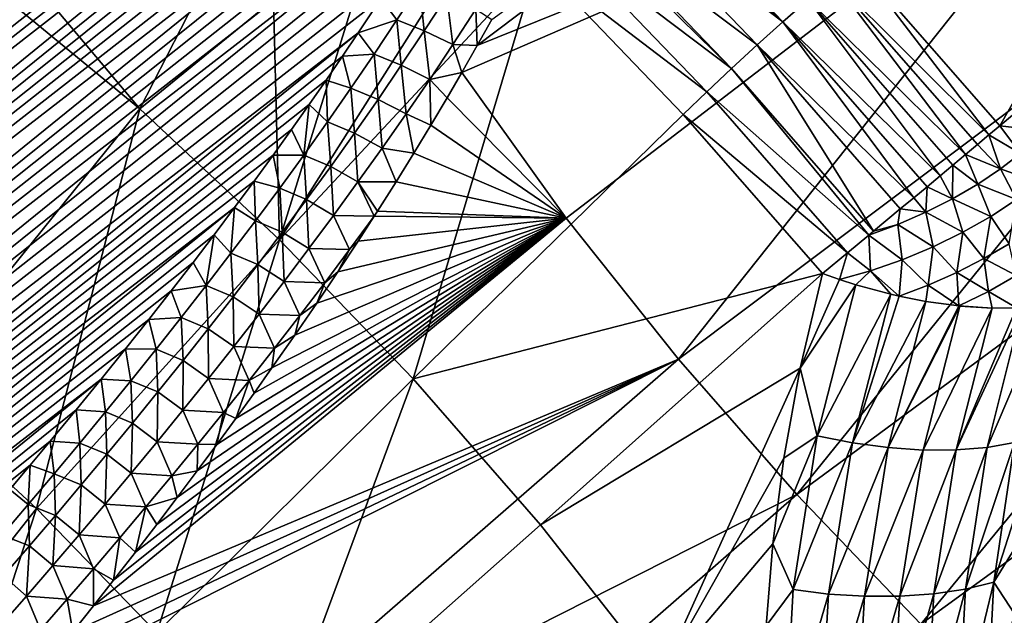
# Model space of a CAD drawing. Header units: metres. Extents: x -82 to 82, y -313 to 40.
# Tile 116 of 256: x -60 to -51, y -35 to -30. Entities that reach past the tile are written whole.
import ezdxf

# ---------------------------------------------------------------- set-up
doc = ezdxf.new("R2010")
doc.units = ezdxf.units.M
doc.layers.add('solid_505278_SW0001_CCC', color=7, linetype='CONTINUOUS')

msp = doc.modelspace()

# ---------------------------------------------------------------- linework, layer by layer
at = {"layer": 'solid_505278_SW0001_CCC'}
for points in [[(-78.537338, -37.232456, 53.306942), (-58.163631, -21.327238, 36.281803), (-57.934586, -21.31423, 36.121578)], [(-78.26162, -37.890648, 53.249489), (-78.537338, -37.232456, 53.306942), (-57.934586, -21.31423, 36.121578)], [(-78.537338, -37.232456, 53.306942), (-58.402969, -21.346291, 36.44894), (-58.163631, -21.327238, 36.281803)], [(-78.537338, -37.232456, 53.306942), (-58.652287, -21.371088, 36.622669), (-58.402969, -21.346291, 36.44894)], [(-78.26162, -37.890648, 53.249489), (-57.50518, -21.304289, 35.820156), (-57.304512, -21.30707, 35.67878)], [(-78.26162, -37.890648, 53.249489), (-57.715305, -21.306772, 35.967857), (-57.50518, -21.304289, 35.820156)], [(-78.26162, -37.890648, 53.249489), (-57.934586, -21.31423, 36.121578), (-57.715305, -21.306772, 35.967857)], [(-78.26162, -37.890648, 53.249489), (-57.304512, -21.30707, 35.67878), (-57.112698, -21.314558, 35.543262)], [(-78.26162, -37.890648, 53.249489), (-57.112698, -21.314558, 35.543262), (-56.929337, -21.326387, 35.413303)], [(-78.26162, -37.890648, 53.249489), (-56.929337, -21.326387, 35.413303), (-56.754646, -21.342773, 35.289135)], [(-77.986542, -38.536606, 53.156643), (-78.26162, -37.890648, 53.249489), (-56.754646, -21.342773, 35.289135)], [(-77.986542, -38.536606, 53.156643), (-56.754646, -21.342773, 35.289135), (-56.587982, -21.363077, 35.17025)], [(-78.81337, -36.562183, 53.32827), (-59.465912, -21.485395, 37.188026), (-59.183678, -21.440569, 36.992188)], [(-78.537338, -37.232456, 53.306942), (-78.81337, -36.562183, 53.32827), (-59.183678, -21.440569, 36.992188)], [(-78.537338, -37.232456, 53.306942), (-58.912399, -21.402401, 36.803661), (-58.652287, -21.371088, 36.622669)], [(-78.537338, -37.232456, 53.306942), (-59.183678, -21.440569, 36.992188), (-58.912399, -21.402401, 36.803661)], [(-77.986542, -38.536606, 53.156643), (-56.587982, -21.363077, 35.17025), (-56.429123, -21.387104, 35.056507)], [(-77.986542, -38.536606, 53.156643), (-56.429123, -21.387104, 35.056507), (-56.278164, -21.414944, 34.948032)], [(-77.986542, -38.536606, 53.156643), (-56.278164, -21.414944, 34.948032), (-55.998241, -21.48019, 34.74559)], [(-78.81337, -36.562183, 53.32827), (-59.760113, -21.537838, 37.392014), (-59.465912, -21.485395, 37.188026)], [(-77.71241, -39.170246, 53.029034), (-77.986542, -38.536606, 53.156643), (-55.998241, -21.48019, 34.74559)], [(-77.71241, -39.170246, 53.029034), (-55.998241, -21.48019, 34.74559), (-55.746758, -21.557262, 34.562061)], [(-77.71241, -39.170246, 53.029034), (-55.746758, -21.557262, 34.562061), (-55.522072, -21.644327, 34.396408)], [(-77.71241, -39.170246, 53.029034), (-55.522072, -21.644327, 34.396408), (-55.322144, -21.739372, 34.247303)], [(-77.439445, -39.791389, 52.867157), (-77.71241, -39.170246, 53.029034), (-55.322144, -21.739372, 34.247303)], [(-77.439445, -39.791389, 52.867157), (-55.322144, -21.739372, 34.247303), (-55.145153, -21.841051, 34.113625)], [(-77.439445, -39.791389, 52.867157), (-55.145153, -21.841051, 34.113625), (-54.989216, -21.94808, 33.99419)], [(-77.439445, -39.791389, 52.867157), (-54.989216, -21.94808, 33.99419), (-54.851585, -22.059443, 33.8871)], [(-77.439445, -39.791389, 52.867157), (-54.851585, -22.059443, 33.8871), (-54.729977, -22.175043, 33.790794)], [(-77.167847, -40.399803, 52.671398), (-77.439445, -39.791389, 52.867157), (-54.729977, -22.175043, 33.790794)], [(-77.167847, -40.399803, 52.671398), (-54.729977, -22.175043, 33.790794), (-54.622643, -22.294788, 33.704067)], [(-77.167847, -40.399803, 52.671398), (-54.622643, -22.294788, 33.704067), (-54.527855, -22.41856, 33.625679)], [(-77.167847, -40.399803, 52.671398), (-54.527855, -22.41856, 33.625679), (-54.444168, -22.547178, 33.554565)], [(-77.167847, -40.399803, 52.671398), (-54.444168, -22.547178, 33.554565), (-54.370712, -22.681232, 33.490067)], [(-76.897804, -40.995247, 52.442055), (-77.167847, -40.399803, 52.671398), (-54.370712, -22.681232, 33.490067)], [(-76.897804, -40.995247, 52.442055), (-54.370712, -22.681232, 33.490067), (-54.306667, -22.821367, 33.431522)], [(-76.897804, -40.995247, 52.442055), (-54.306667, -22.821367, 33.431522), (-54.251568, -22.968605, 33.378506)], [(-76.897804, -40.995247, 52.442055), (-54.251568, -22.968605, 33.378506), (-54.205372, -23.124193, 33.330891)], [(-76.897804, -40.995247, 52.442055), (-54.205372, -23.124193, 33.330891), (-54.168118, -23.289362, 33.288574)], [(-76.629456, -41.577518, 52.179295), (-76.897804, -40.995247, 52.442055), (-54.168118, -23.289362, 33.288574)], [(-76.629456, -41.577518, 52.179295), (-54.168118, -23.289362, 33.288574), (-54.139977, -23.466059, 33.251457)], [(-76.629456, -41.577518, 52.179295), (-54.139977, -23.466059, 33.251457), (-54.121895, -23.65613, 33.22007)], [(-76.629456, -41.577518, 52.179295), (-54.121895, -23.65613, 33.22007), (-54.114826, -23.86142, 33.194885)], [(-76.629456, -41.577518, 52.179295), (-54.114826, -23.86142, 33.194885), (-54.119987, -24.084341, 33.176491)], [(-76.362885, -42.146324, 51.883156), (-76.629456, -41.577518, 52.179295), (-54.119987, -24.084341, 33.176491)], [(-76.362885, -42.146324, 51.883156), (-54.119987, -24.084341, 33.176491), (-54.13945, -24.327379, 33.166164)], [(-76.362885, -42.146324, 51.883156), (-54.13945, -24.327379, 33.166164), (-54.175045, -24.591925, 33.165051)], [(-76.362885, -42.146324, 51.883156), (-54.175045, -24.591925, 33.165051), (-54.228626, -24.879269, 33.17429)], [(-76.098213, -42.701244, 51.553612), (-76.362885, -42.146324, 51.883156), (-54.228626, -24.879269, 33.17429)], [(-76.098213, -42.701244, 51.553612), (-54.228626, -24.879269, 33.17429), (-54.30257, -25.190666, 33.19553)], [(-76.098213, -42.701244, 51.553612), (-54.30257, -25.190666, 33.19553), (-54.39896, -25.527014, 33.230198)], [(-76.098213, -42.701244, 51.553612), (-54.39896, -25.527014, 33.230198), (-54.45599, -25.704704, 33.252811)], [(-76.098213, -42.701244, 51.553612), (-54.45599, -25.704704, 33.252811), (-54.519596, -25.889095, 33.279484)], [(-52.095108, -29.196592, 86.45507), (-50.765419, -30.719019, 86.512199), (-47.955238, -25.773222, 82.066887)], [(-50.765419, -30.719019, 86.512199), (-50.549244, -30.535425, 86.292625), (-47.955238, -25.773222, 82.066887)], [(-75.835564, -43.241802, 51.190575), (-76.098213, -42.701244, 51.553612), (-54.519596, -25.889095, 33.279484)], [(-75.835564, -43.241802, 51.190575), (-54.519596, -25.889095, 33.279484), (-54.589687, -26.08009, 33.310093)], [(-75.835564, -43.241802, 51.190575), (-54.589687, -26.08009, 33.310093), (-54.666512, -26.277834, 33.344799)], [(-55.547276, -29.983919, 33.627468), (-50.472244, -26.150358, 31.548208), (-49.474346, -27.530312, 31.37314)], [(-55.547276, -29.983919, 33.627468), (-55.41404, -29.744003, 33.555996), (-50.472244, -26.150358, 31.548208)], [(-75.835564, -43.241802, 51.190575), (-54.666512, -26.277834, 33.344799), (-54.750797, -26.482777, 33.384193)], [(-75.835564, -43.241802, 51.190575), (-54.750797, -26.482777, 33.384193), (-54.842316, -26.694723, 33.428032)], [(-75.835564, -43.241802, 51.190575), (-54.842316, -26.694723, 33.428032), (-54.941505, -26.913961, 33.476646)], [(-75.835564, -43.241802, 51.190575), (-54.941505, -26.913961, 33.476646), (-55.04903, -27.140926, 33.530563)], [(-75.575035, -43.767467, 50.79385), (-75.835564, -43.241802, 51.190575), (-55.04903, -27.140926, 33.530563)], [(-75.575035, -43.767467, 50.79385), (-55.04903, -27.140926, 33.530563), (-55.164566, -27.375359, 33.589451)], [(-75.575035, -43.767467, 50.79385), (-55.164566, -27.375359, 33.589451), (-55.288788, -27.617701, 33.653858)], [(-55.687527, -30.229822, 33.703384), (-55.547276, -29.983919, 33.627468), (-49.474346, -27.530312, 31.37314)], [(-54.733463, -31.563961, 33.537594), (-55.687527, -30.229822, 33.703384), (-49.474346, -27.530312, 31.37314)], [(-53.707424, -32.85323, 33.476563), (-54.733463, -31.563961, 33.537594), (-49.474346, -27.530312, 31.37314)], [(-53.707424, -32.85323, 33.476563), (-49.474346, -27.530312, 31.37314), (-48.399174, -28.861702, 31.3272)], [(-75.575035, -43.767467, 50.79385), (-55.288788, -27.617701, 33.653858), (-55.422279, -27.868322, 33.724243)], [(-75.575035, -43.767467, 50.79385), (-55.422279, -27.868322, 33.724243), (-55.564709, -28.126961, 33.80027)], [(-75.575035, -43.767467, 50.79385), (-55.564709, -28.126961, 33.80027), (-55.716972, -28.39422, 33.882679)], [(-54.13364, -28.323488, 86.651276), (-54.24725, -28.433588, 86.673988), (-52.751152, -29.764925, 86.840767)], [(-54.13364, -28.323488, 86.651276), (-52.751152, -29.764925, 86.840767), (-52.520081, -29.56023, 86.759094)], [(-75.316635, -44.27763, 50.363094), (-75.575035, -43.767467, 50.79385), (-55.716972, -28.39422, 33.882679)], [(-75.316635, -44.27763, 50.363094), (-55.716972, -28.39422, 33.882679), (-55.879475, -28.670351, 33.971779)], [(-54.24725, -28.433588, 86.673988), (-54.360638, -28.545757, 86.684105), (-52.751152, -29.764925, 86.840767)], [(-54.360638, -28.545757, 86.684105), (-54.583858, -28.77343, 86.666367), (-52.986847, -29.978029, 86.872375)], [(-54.360638, -28.545757, 86.684105), (-52.986847, -29.978029, 86.872375), (-52.751152, -29.764925, 86.840767)], [(-75.316635, -44.27763, 50.363094), (-55.879475, -28.670351, 33.971779), (-56.05201, -28.95517, 34.067341)], [(-54.623993, -28.815374, 86.657631), (-54.797676, -29.000772, 86.598511), (-53.221157, -30.194111, 86.853104)], [(-54.583858, -28.77343, 86.666367), (-54.623993, -28.815374, 86.657631), (-53.221157, -30.194111, 86.853104)], [(-54.583858, -28.77343, 86.666367), (-53.221157, -30.194111, 86.853104), (-52.986847, -29.978029, 86.872375)], [(-52.622898, -34.094303, 33.523766), (-53.707424, -32.85323, 33.476563), (-48.399174, -28.861702, 31.3272)], [(-52.622898, -34.094303, 33.523766), (-48.399174, -28.861702, 31.3272), (-47.25589, -30.133171, 31.410774)], [(-75.316635, -44.27763, 50.363094), (-56.05201, -28.95517, 34.067341), (-56.235676, -29.249428, 34.170288)], [(-54.797676, -29.000772, 86.598511), (-54.996571, -29.22191, 86.482292), (-53.448116, -30.407663, 86.783455)], [(-54.797676, -29.000772, 86.598511), (-53.448116, -30.407663, 86.783455), (-53.221157, -30.194111, 86.853104)], [(-75.316635, -44.27763, 50.363094), (-56.235676, -29.249428, 34.170288), (-56.430595, -29.553185, 34.280689)], [(-54.996571, -29.22191, 86.482292), (-57.358974, -31.760275, 84.610481), (-56.133774, -33.033016, 84.782509)], [(-54.996571, -29.22191, 86.482292), (-55.852863, -29.387255, 86.052467), (-57.358974, -31.760275, 84.610481)], [(-53.66193, -30.613239, 86.665184), (-54.996571, -29.22191, 86.482292), (-56.133774, -33.033016, 84.782509)], [(-53.448116, -30.407663, 86.783455), (-54.996571, -29.22191, 86.482292), (-53.66193, -30.613239, 86.665184)], [(-52.299522, -29.369164, 86.629425), (-50.865906, -30.801834, 86.604675), (-52.095108, -29.196592, 86.45507)], [(-50.865906, -30.801834, 86.604675), (-50.765419, -30.719019, 86.512199), (-52.095108, -29.196592, 86.45507)], [(-52.520081, -29.56023, 86.759094), (-51.080849, -30.981905, 86.757011), (-52.299522, -29.369164, 86.629425)], [(-52.299522, -29.369164, 86.629425), (-51.080849, -30.981905, 86.757011), (-50.971001, -30.889927, 86.686432)], [(-52.299522, -29.369164, 86.629425), (-50.971001, -30.889927, 86.686432), (-50.865906, -30.801834, 86.604675)], [(-55.852863, -29.387255, 86.052467), (-56.65506, -29.497555, 85.642281), (-57.358974, -31.760275, 84.610481)], [(-56.282787, -29.74885, 34.077824), (-56.430595, -29.553185, 34.280689), (-56.077255, -29.431862, 33.964115)], [(-56.282787, -29.74885, 34.077824), (-56.077255, -29.431862, 33.964115), (-56.033539, -29.84934, 33.874798)], [(-56.077255, -29.431862, 33.964115), (-55.827053, -29.530975, 33.763683), (-56.033539, -29.84934, 33.874798)], [(-75.316635, -44.27763, 50.363094), (-56.430595, -29.553185, 34.280689), (-56.636837, -29.866442, 34.398556)], [(-58.635174, -30.562916, 84.313454), (-59.952858, -29.475222, 83.886497), (-60.729389, -33.158684, 82.190788)], [(-59.504078, -29.52536, 84.13166), (-59.952858, -29.475222, 83.886497), (-58.635174, -30.562916, 84.313454)], [(-58.136353, -29.584734, 84.866943), (-59.504078, -29.52536, 84.13166), (-58.635174, -30.562916, 84.313454)], [(-56.65506, -29.497555, 85.642281), (-57.4133, -29.561356, 85.248222), (-57.358974, -31.760275, 84.610481)], [(-56.282787, -29.74885, 34.077824), (-56.636837, -29.866442, 34.398556), (-56.430595, -29.553185, 34.280689)], [(-56.033539, -29.84934, 33.874798), (-55.827053, -29.530975, 33.763683), (-55.769741, -29.973127, 33.722561)], [(-55.827053, -29.530975, 33.763683), (-55.559639, -29.649122, 33.612564), (-55.769741, -29.973127, 33.722561)], [(-57.4133, -29.561356, 85.248222), (-58.635174, -30.562916, 84.313454), (-57.358974, -31.760275, 84.610481)], [(-57.4133, -29.561356, 85.248222), (-58.136353, -29.584734, 84.866943), (-58.635174, -30.562916, 84.313454)], [(-52.751152, -29.764925, 86.840767), (-51.312023, -31.175213, 86.862892), (-52.520081, -29.56023, 86.759094)], [(-52.520081, -29.56023, 86.759094), (-51.312023, -31.175213, 86.862892), (-51.194771, -31.077198, 86.815964)], [(-52.520081, -29.56023, 86.759094), (-51.194771, -31.077198, 86.815964), (-51.080849, -30.981905, 86.757011)], [(-55.769741, -29.973127, 33.722561), (-55.559639, -29.649122, 33.612564), (-55.547276, -29.983919, 33.627468)], [(-55.559639, -29.649122, 33.612564), (-55.41404, -29.744003, 33.555996), (-55.547276, -29.983919, 33.627468)], [(-56.491707, -30.062576, 34.194717), (-56.636837, -29.866442, 34.398556), (-56.282787, -29.74885, 34.077824)], [(-56.491707, -30.062576, 34.194717), (-56.282787, -29.74885, 34.077824), (-56.243259, -30.164145, 33.989098)], [(-56.282787, -29.74885, 34.077824), (-56.033539, -29.84934, 33.874798), (-56.243259, -30.164145, 33.989098)], [(-52.986847, -29.978029, 86.872375), (-51.553349, -31.376659, 86.919449), (-52.751152, -29.764925, 86.840767)], [(-52.751152, -29.764925, 86.840767), (-51.553349, -31.376659, 86.919449), (-51.431801, -31.275248, 86.897461)], [(-52.751152, -29.764925, 86.840767), (-51.431801, -31.275248, 86.897461), (-51.312023, -31.175213, 86.862892)], [(-75.060455, -44.771553, 49.897942), (-75.316635, -44.27763, 50.363094), (-56.636837, -29.866442, 34.398556)], [(-75.060455, -44.771553, 49.897942), (-56.636837, -29.866442, 34.398556), (-56.781269, -30.080988, 34.481838)], [(-56.491707, -30.062576, 34.194717), (-56.781269, -30.080988, 34.481838), (-56.636837, -29.866442, 34.398556)], [(-56.243259, -30.164145, 33.989098), (-56.033539, -29.84934, 33.874798), (-55.983009, -30.293179, 33.835804)], [(-56.033539, -29.84934, 33.874798), (-55.769741, -29.973127, 33.722561), (-55.983009, -30.293179, 33.835804)], [(-55.983009, -30.293179, 33.835804), (-55.769741, -29.973127, 33.722561), (-55.687527, -30.229822, 33.703384)], [(-55.769741, -29.973127, 33.722561), (-55.547276, -29.983919, 33.627468), (-55.687527, -30.229822, 33.703384)], [(-53.221157, -30.194111, 86.853104), (-51.920815, -31.682798, 86.909019), (-52.986847, -29.978029, 86.872375)], [(-52.986847, -29.978029, 86.872375), (-51.920815, -31.682798, 86.909019), (-51.675896, -31.478815, 86.928734)], [(-52.986847, -29.978029, 86.872375), (-51.675896, -31.478815, 86.928734), (-51.553349, -31.376659, 86.919449)], [(-75.060455, -44.771553, 49.897942), (-56.781269, -30.080988, 34.481838), (-56.931419, -30.300213, 34.569019)], [(-56.703709, -30.37322, 34.314579), (-56.931419, -30.300213, 34.569019), (-56.781269, -30.080988, 34.481838)], [(-56.703709, -30.37322, 34.314579), (-56.781269, -30.080988, 34.481838), (-56.491707, -30.062576, 34.194717)], [(-56.703709, -30.37322, 34.314579), (-56.491707, -30.062576, 34.194717), (-56.455936, -30.475597, 34.106361)], [(-56.491707, -30.062576, 34.194717), (-56.243259, -30.164145, 33.989098), (-56.455936, -30.475597, 34.106361)], [(-56.455936, -30.475597, 34.106361), (-56.243259, -30.164145, 33.989098), (-56.199169, -30.609535, 33.952084)], [(-56.243259, -30.164145, 33.989098), (-55.983009, -30.293179, 33.835804), (-56.199169, -30.609535, 33.952084)], [(-51.486843, -35.279209, 33.678894), (-52.622898, -34.094303, 33.523766), (-47.25589, -30.133171, 31.410774)], [(-51.486843, -35.279209, 33.678894), (-47.25589, -30.133171, 31.410774), (-46.054256, -31.333872, 31.623154)], [(-55.983009, -30.293179, 33.835804), (-55.687527, -30.229822, 33.703384), (-55.822468, -30.461813, 33.777145)], [(-55.822468, -30.461813, 33.777145), (-55.687527, -30.229822, 33.703384), (-54.733463, -31.563961, 33.537594)], [(-53.448116, -30.407663, 86.783455), (-51.962784, -31.717682, 86.900467), (-53.221157, -30.194111, 86.853104)], [(-53.221157, -30.194111, 86.853104), (-51.962784, -31.717682, 86.900467), (-51.920815, -31.682798, 86.909019)], [(-75.060455, -44.771553, 49.897942), (-56.931419, -30.300213, 34.569019), (-57.086891, -30.523834, 34.659737)], [(-56.918526, -30.680943, 34.437214), (-57.086891, -30.523834, 34.659737), (-56.931419, -30.300213, 34.569019)], [(-56.918526, -30.680943, 34.437214), (-56.931419, -30.300213, 34.569019), (-56.703709, -30.37322, 34.314579)], [(-56.199169, -30.609535, 33.952084), (-55.983009, -30.293179, 33.835804), (-55.971195, -30.71225, 33.859169)], [(-55.983009, -30.293179, 33.835804), (-55.822468, -30.461813, 33.777145), (-55.971195, -30.71225, 33.859169)], [(-56.918526, -30.680943, 34.437214), (-56.703709, -30.37322, 34.314579), (-56.671299, -30.783901, 34.226395)], [(-56.703709, -30.37322, 34.314579), (-56.455936, -30.475597, 34.106361), (-56.671299, -30.783901, 34.226395)], [(-53.448116, -30.407663, 86.783455), (-53.66193, -30.613239, 86.665184), (-52.160412, -31.881973, 86.838814)], [(-53.448116, -30.407663, 86.783455), (-52.160412, -31.881973, 86.838814), (-51.962784, -31.717682, 86.900467)], [(-75.060455, -44.771553, 49.897942), (-57.086891, -30.523834, 34.659737), (-57.248081, -30.752104, 34.754333)], [(-57.135963, -30.985865, 34.562477), (-57.248081, -30.752104, 34.754333), (-57.086891, -30.523834, 34.659737)], [(-57.135963, -30.985865, 34.562477), (-57.086891, -30.523834, 34.659737), (-56.918526, -30.680943, 34.437214)], [(-56.671299, -30.783901, 34.226395), (-56.455936, -30.475597, 34.106361), (-56.417953, -30.92244, 34.071186)], [(-56.455936, -30.475597, 34.106361), (-56.199169, -30.609535, 33.952084), (-56.417953, -30.92244, 34.071186)], [(-55.971195, -30.71225, 33.859169), (-55.822468, -30.461813, 33.777145), (-54.733463, -31.563961, 33.537594)], [(-50.335663, -30.76635, 86.246803), (-50.549244, -30.535425, 86.292625), (-50.765419, -30.719019, 86.512199)], [(-58.635174, -30.562916, 84.313454), (-60.729389, -33.158684, 82.190788), (-59.579975, -34.221737, 82.472404)], [(-57.358974, -31.760275, 84.610481), (-58.635174, -30.562916, 84.313454), (-59.579975, -34.221737, 82.472404)], [(-56.417953, -30.92244, 34.071186), (-56.199169, -30.609535, 33.952084), (-56.127007, -30.968599, 33.945793)], [(-56.199169, -30.609535, 33.952084), (-55.971195, -30.71225, 33.859169), (-56.127007, -30.968599, 33.945793)], [(-52.388466, -32.071255, 86.719933), (-53.66193, -30.613239, 86.665184), (-56.133774, -33.033016, 84.782509)], [(-52.160412, -31.881973, 86.838814), (-53.66193, -30.613239, 86.665184), (-52.388466, -32.071255, 86.719933)], [(-57.135963, -30.985865, 34.562477), (-56.918526, -30.680943, 34.437214), (-56.88916, -31.089211, 34.349052)], [(-56.918526, -30.680943, 34.437214), (-56.671299, -30.783901, 34.226395), (-56.88916, -31.089211, 34.349052)], [(-56.127007, -30.968599, 33.945793), (-55.971195, -30.71225, 33.859169), (-54.733463, -31.563961, 33.537594)], [(-50.865906, -30.801834, 86.604675), (-50.574879, -30.969975, 86.489922), (-50.765419, -30.719019, 86.512199)], [(-50.574879, -30.969975, 86.489922), (-50.335663, -30.76635, 86.246803), (-50.765419, -30.719019, 86.512199)], [(-75.060455, -44.771553, 49.897942), (-57.248081, -30.752104, 34.754333), (-57.415428, -30.985308, 34.853195)], [(-57.135963, -30.985865, 34.562477), (-57.415428, -30.985308, 34.853195), (-57.248081, -30.752104, 34.754333)], [(-56.88916, -31.089211, 34.349052), (-56.671299, -30.783901, 34.226395), (-56.639164, -31.232084, 34.192963)], [(-56.671299, -30.783901, 34.226395), (-56.417953, -30.92244, 34.071186), (-56.639164, -31.232084, 34.192963)], [(-50.865906, -30.801834, 86.604675), (-50.971001, -30.889927, 86.686432), (-50.758308, -31.113014, 86.64624)], [(-50.865906, -30.801834, 86.604675), (-50.758308, -31.113014, 86.64624), (-50.574879, -30.969975, 86.489922)], [(-50.971001, -30.889927, 86.686432), (-51.080849, -30.981905, 86.757011), (-50.758308, -31.113014, 86.64624)], [(-75.060455, -44.771553, 49.897942), (-57.415428, -30.985308, 34.853195), (-57.589245, -31.223644, 34.956593)], [(-57.355835, -31.288115, 34.690243), (-57.589245, -31.223644, 34.956593), (-57.415428, -30.985308, 34.853195)], [(-57.355835, -31.288115, 34.690243), (-57.415428, -30.985308, 34.853195), (-57.135963, -30.985865, 34.562477)], [(-57.355835, -31.288115, 34.690243), (-57.135963, -30.985865, 34.562477), (-57.109341, -31.391666, 34.474201)], [(-57.135963, -30.985865, 34.562477), (-56.88916, -31.089211, 34.349052), (-57.109341, -31.391666, 34.474201)], [(-56.639164, -31.232084, 34.192963), (-56.417953, -30.92244, 34.071186), (-56.290436, -31.231079, 34.037319)], [(-56.417953, -30.92244, 34.071186), (-56.127007, -30.968599, 33.945793), (-56.290436, -31.231079, 34.037319)], [(-56.290436, -31.231079, 34.037319), (-56.127007, -30.968599, 33.945793), (-54.733463, -31.563961, 33.537594)], [(-51.080849, -30.981905, 86.757011), (-51.194771, -31.077198, 86.815964), (-50.967304, -31.252625, 86.770226)], [(-51.080849, -30.981905, 86.757011), (-50.967304, -31.252625, 86.770226), (-50.758308, -31.113014, 86.64624)], [(-50.758308, -31.113014, 86.64624), (-50.411385, -31.236357, 86.428017), (-50.574879, -30.969975, 86.489922)], [(-51.194771, -31.077198, 86.815964), (-51.312023, -31.175213, 86.862892), (-51.197315, -31.385759, 86.859184)], [(-51.194771, -31.077198, 86.815964), (-51.197315, -31.385759, 86.859184), (-50.967304, -31.252625, 86.770226)], [(-57.109341, -31.391666, 34.474201), (-56.88916, -31.089211, 34.349052), (-56.862637, -31.538631, 34.317284)], [(-56.88916, -31.089211, 34.349052), (-56.639164, -31.232084, 34.192963), (-56.862637, -31.538631, 34.317284)], [(-51.312023, -31.175213, 86.862892), (-51.431801, -31.275248, 86.897461), (-51.197315, -31.385759, 86.859184)], [(-50.614132, -31.393707, 86.599045), (-50.758308, -31.113014, 86.64624), (-50.967304, -31.252625, 86.770226)], [(-50.614132, -31.393707, 86.599045), (-50.411385, -31.236357, 86.428017), (-50.758308, -31.113014, 86.64624)], [(-75.060455, -44.771553, 49.897942), (-57.589245, -31.223644, 34.956593), (-57.769005, -31.466763, 35.064041)], [(-57.57795, -31.587811, 34.820377), (-57.769005, -31.466763, 35.064041), (-57.589245, -31.223644, 34.956593)], [(-57.57795, -31.587811, 34.820377), (-57.589245, -31.223644, 34.956593), (-57.355835, -31.288115, 34.690243)], [(-56.862637, -31.538631, 34.317284), (-56.639164, -31.232084, 34.192963), (-56.489597, -31.544533, 34.149914)], [(-56.639164, -31.232084, 34.192963), (-56.290436, -31.231079, 34.037319), (-56.460663, -31.499403, 34.133488)], [(-56.639164, -31.232084, 34.192963), (-56.460663, -31.499403, 34.133488), (-56.489597, -31.544533, 34.149914)], [(-56.460663, -31.499403, 34.133488), (-56.290436, -31.231079, 34.037319), (-54.733463, -31.563961, 33.537594)], [(-50.846359, -31.546848, 86.732216), (-50.967304, -31.252625, 86.770226), (-51.197315, -31.385759, 86.859184)], [(-50.846359, -31.546848, 86.732216), (-50.614132, -31.393707, 86.599045), (-50.967304, -31.252625, 86.770226)], [(-57.57795, -31.587811, 34.820377), (-57.355835, -31.288115, 34.690243), (-57.331673, -31.69141, 34.601723)], [(-57.355835, -31.288115, 34.690243), (-57.109341, -31.391666, 34.474201), (-57.331673, -31.69141, 34.601723)], [(-51.431801, -31.275248, 86.897461), (-51.553349, -31.376659, 86.919449), (-51.443333, -31.50952, 86.911163)], [(-50.306561, -36.400345, 33.94096), (-51.486843, -35.279209, 33.678894), (-46.054256, -31.333872, 31.623154)], [(-51.431801, -31.275248, 86.897461), (-51.443333, -31.50952, 86.911163), (-51.197315, -31.385759, 86.859184)], [(-57.331673, -31.69141, 34.601723), (-57.109341, -31.391666, 34.474201), (-57.088196, -31.842247, 34.444023)], [(-57.109341, -31.391666, 34.474201), (-56.862637, -31.538631, 34.317284), (-57.088196, -31.842247, 34.444023)], [(-51.553349, -31.376659, 86.919449), (-51.675896, -31.478815, 86.928734), (-51.443333, -31.50952, 86.911163)], [(-51.102406, -31.692047, 86.824272), (-51.197315, -31.385759, 86.859184), (-51.443333, -31.50952, 86.911163)], [(-51.102406, -31.692047, 86.824272), (-50.846359, -31.546848, 86.732216), (-51.197315, -31.385759, 86.859184)], [(-50.678623, -31.797285, 86.615639), (-50.614132, -31.393707, 86.599045), (-50.846359, -31.546848, 86.732216)], [(-74.806564, -45.248417, 49.397999), (-75.060455, -44.771553, 49.897942), (-57.769005, -31.466763, 35.064041)], [(-74.806564, -45.248417, 49.397999), (-57.769005, -31.466763, 35.064041), (-57.955021, -31.714853, 35.175819)], [(-57.802143, -31.885067, 34.952751), (-57.955021, -31.714853, 35.175819), (-57.769005, -31.466763, 35.064041)], [(-57.802143, -31.885067, 34.952751), (-57.769005, -31.466763, 35.064041), (-57.57795, -31.587811, 34.820377)], [(-56.489597, -31.544533, 34.149914), (-56.460663, -31.499403, 34.133488), (-54.733463, -31.563961, 33.537594)], [(-51.675896, -31.478815, 86.928734), (-51.920815, -31.682798, 86.909019), (-51.699993, -31.621212, 86.925041)], [(-51.675896, -31.478815, 86.928734), (-51.699993, -31.621212, 86.925041), (-51.443333, -31.50952, 86.911163)], [(-51.376022, -31.825758, 86.872971), (-51.443333, -31.50952, 86.911163), (-51.699993, -31.621212, 86.925041)], [(-51.376022, -31.825758, 86.872971), (-51.102406, -31.692047, 86.824272), (-51.443333, -31.50952, 86.911163)], [(-59.05999, -35.112782, 35.678772), (-54.733463, -31.563961, 33.537594), (-53.707424, -32.85323, 33.476563)], [(-59.05999, -35.112782, 35.678772), (-58.875546, -34.878761, 35.565125), (-54.733463, -31.563961, 33.537594)], [(-58.875546, -34.878761, 35.565125), (-58.675442, -34.621552, 35.442402), (-54.733463, -31.563961, 33.537594)], [(-58.675442, -34.621552, 35.442402), (-58.4814, -34.368702, 35.323986), (-54.733463, -31.563961, 33.537594)], [(-58.4814, -34.368702, 35.323986), (-58.293011, -34.12001, 35.209621), (-54.733463, -31.563961, 33.537594)], [(-58.293011, -34.12001, 35.209621), (-58.109863, -33.875267, 35.099068), (-54.733463, -31.563961, 33.537594)], [(-58.109863, -33.875267, 35.099068), (-57.931545, -33.634277, 34.992077), (-54.733463, -31.563961, 33.537594)], [(-57.931545, -33.634277, 34.992077), (-57.75816, -33.397068, 34.888641), (-54.733463, -31.563961, 33.537594)], [(-57.802143, -31.885067, 34.952751), (-57.57795, -31.587811, 34.820377), (-57.555981, -31.988575, 34.731483)], [(-57.75816, -33.397068, 34.888641), (-57.590309, -33.163937, 34.788982), (-54.733463, -31.563961, 33.537594)], [(-57.590309, -33.163937, 34.788982), (-57.427673, -32.934723, 34.692905), (-54.733463, -31.563961, 33.537594)], [(-57.57795, -31.587811, 34.820377), (-57.331673, -31.69141, 34.601723), (-57.555981, -31.988575, 34.731483)], [(-57.427673, -32.934723, 34.692905), (-57.218319, -32.634937, 34.570015), (-54.733463, -31.563961, 33.537594)], [(-57.218319, -32.634937, 34.570015), (-57.016769, -32.341461, 34.452656), (-54.733463, -31.563961, 33.537594)], [(-57.088196, -31.842247, 34.444023), (-56.862637, -31.538631, 34.317284), (-56.715664, -31.851694, 34.273762)], [(-57.016769, -32.341461, 34.452656), (-56.823105, -32.054295, 34.340755), (-54.733463, -31.563961, 33.537594)], [(-56.862637, -31.538631, 34.317284), (-56.489597, -31.544533, 34.149914), (-56.715664, -31.851694, 34.273762)], [(-56.823105, -32.054295, 34.340755), (-56.637974, -31.773708, 34.234501), (-54.733463, -31.563961, 33.537594)], [(-56.715664, -31.851694, 34.273762), (-56.489597, -31.544533, 34.149914), (-56.637974, -31.773708, 34.234501)], [(-56.637974, -31.773708, 34.234501), (-56.489597, -31.544533, 34.149914), (-54.733463, -31.563961, 33.537594)], [(-51.920815, -31.682798, 86.909019), (-51.962784, -31.717682, 86.900467), (-51.699993, -31.621212, 86.925041)], [(-51.660538, -31.944719, 86.877129), (-51.699993, -31.621212, 86.925041), (-51.962784, -31.717682, 86.900467)], [(-51.660538, -31.944719, 86.877129), (-51.376022, -31.825758, 86.872971), (-51.699993, -31.621212, 86.925041)], [(-50.911144, -31.933474, 86.709267), (-50.846359, -31.546848, 86.732216), (-51.102406, -31.692047, 86.824272)], [(-50.911144, -31.933474, 86.709267), (-50.678623, -31.797285, 86.615639), (-50.846359, -31.546848, 86.732216)], [(-74.806564, -45.248417, 49.397999), (-57.955021, -31.714853, 35.175819), (-58.147804, -31.968229, 35.292385)], [(-58.028282, -32.179974, 35.087284), (-58.147804, -31.968229, 35.292385), (-57.955021, -31.714853, 35.175819)], [(-58.028282, -32.179974, 35.087284), (-57.955021, -31.714853, 35.175819), (-57.802143, -31.885067, 34.952751)], [(-57.555981, -31.988575, 34.731483), (-57.331673, -31.69141, 34.601723), (-57.315685, -32.143089, 34.573048)], [(-57.331673, -31.69141, 34.601723), (-57.088196, -31.842247, 34.444023), (-57.315685, -32.143089, 34.573048)], [(-52.160412, -31.881973, 86.838814), (-51.949001, -32.046028, 86.836632), (-51.962784, -31.717682, 86.900467)], [(-51.949001, -32.046028, 86.836632), (-51.660538, -31.944719, 86.877129), (-51.962784, -31.717682, 86.900467)], [(-51.159924, -32.060719, 86.766685), (-51.102406, -31.692047, 86.824272), (-51.376022, -31.825758, 86.872971)], [(-51.159924, -32.060719, 86.766685), (-50.911144, -31.933474, 86.709267), (-51.102406, -31.692047, 86.824272)], [(-57.358974, -31.760275, 84.610481), (-59.579975, -34.221737, 82.472404), (-58.479626, -35.35944, 82.631805)], [(-56.133774, -33.033016, 84.782509), (-57.358974, -31.760275, 84.610481), (-58.479626, -35.35944, 82.631805)], [(-56.715664, -31.851694, 34.273762), (-56.637974, -31.773708, 34.234501), (-56.823105, -32.054295, 34.340755)], [(-50.617199, -32.089676, 86.494789), (-50.678623, -31.797285, 86.615639), (-50.911144, -31.933474, 86.709267)], [(-58.028282, -32.179974, 35.087284), (-57.802143, -31.885067, 34.952751), (-57.782146, -32.283272, 34.863396)], [(-57.802143, -31.885067, 34.952751), (-57.555981, -31.988575, 34.731483), (-57.782146, -32.283272, 34.863396)], [(-57.315685, -32.143089, 34.573048), (-57.088196, -31.842247, 34.444023), (-56.943321, -32.155201, 34.399773)], [(-57.088196, -31.842247, 34.444023), (-56.715664, -31.851694, 34.273762), (-56.943321, -32.155201, 34.399773)], [(-56.943321, -32.155201, 34.399773), (-56.715664, -31.851694, 34.273762), (-56.823105, -32.054295, 34.340755)], [(-52.160412, -31.881973, 86.838814), (-52.388466, -32.071255, 86.719933), (-52.233746, -32.126328, 86.752975)], [(-52.160412, -31.881973, 86.838814), (-52.233746, -32.126328, 86.752975), (-51.949001, -32.046028, 86.836632)], [(-51.419903, -32.176434, 86.78672), (-51.376022, -31.825758, 86.872971), (-51.660538, -31.944719, 86.877129)], [(-51.419903, -32.176434, 86.78672), (-51.159924, -32.060719, 86.766685), (-51.376022, -31.825758, 86.872971)], [(-74.806564, -45.248417, 49.397999), (-58.147804, -31.968229, 35.292385), (-58.347828, -32.227192, 35.414173)], [(-58.028282, -32.179974, 35.087284), (-58.347828, -32.227192, 35.414173), (-58.147804, -31.968229, 35.292385)], [(-51.949001, -32.046028, 86.836632), (-51.685822, -32.278313, 86.768944), (-51.660538, -31.944719, 86.877129)], [(-51.419903, -32.176434, 86.78672), (-51.660538, -31.944719, 86.877129), (-51.685822, -32.278313, 86.768944)], [(-50.870502, -32.233799, 86.586975), (-50.911144, -31.933474, 86.709267), (-51.159924, -32.060719, 86.766685)], [(-50.870502, -32.233799, 86.586975), (-50.617199, -32.089676, 86.494789), (-50.911144, -31.933474, 86.709267)], [(-57.782146, -32.283272, 34.863396), (-57.555981, -31.988575, 34.731483), (-57.544971, -32.441288, 34.704266)], [(-57.555981, -31.988575, 34.731483), (-57.315685, -32.143089, 34.573048), (-57.544971, -32.441288, 34.704266)], [(-56.943321, -32.155201, 34.399773), (-56.823105, -32.054295, 34.340755), (-57.016769, -32.341461, 34.452656)], [(-52.388466, -32.071255, 86.719933), (-56.133774, -33.033016, 84.782509), (-54.968868, -34.371483, 84.828239)], [(-52.593727, -32.937702, 86.352783), (-52.388466, -32.071255, 86.719933), (-54.968868, -34.371483, 84.828239)], [(-52.233746, -32.126328, 86.752975), (-52.388466, -32.071255, 86.719933), (-52.593727, -32.937702, 86.352783)], [(-51.949001, -32.046028, 86.836632), (-52.233746, -32.126328, 86.752975), (-52.082249, -32.174755, 86.772659)], [(-51.949001, -32.046028, 86.836632), (-52.082249, -32.174755, 86.772659), (-51.763805, -32.260544, 86.775787)], [(-51.949001, -32.046028, 86.836632), (-51.763805, -32.260544, 86.775787), (-51.685822, -32.278313, 86.768944)], [(-51.419903, -32.176434, 86.78672), (-51.141319, -32.366863, 86.636581), (-51.159924, -32.060719, 86.766685)], [(-50.870502, -32.233799, 86.586975), (-51.159924, -32.060719, 86.766685), (-51.141319, -32.366863, 86.636581)], [(-57.544971, -32.441288, 34.704266), (-57.315685, -32.143089, 34.573048), (-57.17276, -32.455868, 34.528027)], [(-57.315685, -32.143089, 34.573048), (-56.943321, -32.155201, 34.399773), (-57.17276, -32.455868, 34.528027)], [(-57.17276, -32.455868, 34.528027), (-56.943321, -32.155201, 34.399773), (-57.016769, -32.341461, 34.452656)], [(-52.233746, -32.126328, 86.752975), (-52.593727, -32.937702, 86.352783), (-52.082249, -32.174755, 86.772659)], [(-50.870502, -32.233799, 86.586975), (-50.611385, -32.38382, 86.344025), (-50.617199, -32.089676, 86.494789)], [(-74.806564, -45.248417, 49.397999), (-58.347828, -32.227192, 35.414173), (-58.5546, -32.491425, 35.54071)], [(-58.256252, -32.472614, 35.223892), (-58.5546, -32.491425, 35.54071), (-58.347828, -32.227192, 35.414173)], [(-58.256252, -32.472614, 35.223892), (-58.347828, -32.227192, 35.414173), (-58.028282, -32.179974, 35.087284)], [(-58.256252, -32.472614, 35.223892), (-58.028282, -32.179974, 35.087284), (-58.010056, -32.575592, 34.997375)], [(-58.028282, -32.179974, 35.087284), (-57.782146, -32.283272, 34.863396), (-58.010056, -32.575592, 34.997375)], [(-52.082249, -32.174755, 86.772659), (-52.593727, -32.937702, 86.352783), (-52.436344, -33.555553, 86.175346)], [(-52.082249, -32.174755, 86.772659), (-52.436344, -33.555553, 86.175346), (-51.763805, -32.260544, 86.775787)], [(-51.419903, -32.176434, 86.78672), (-51.685822, -32.278313, 86.768944), (-51.443901, -32.325504, 86.728699)], [(-51.419903, -32.176434, 86.78672), (-51.443901, -32.325504, 86.728699), (-51.141319, -32.366863, 86.636581)], [(-50.870502, -32.233799, 86.586975), (-51.141319, -32.366863, 86.636581), (-50.834312, -32.386478, 86.490326)], [(-50.870502, -32.233799, 86.586975), (-50.834312, -32.386478, 86.490326), (-50.611385, -32.38382, 86.344025)], [(-58.010056, -32.575592, 34.997375), (-57.782146, -32.283272, 34.863396), (-57.775944, -32.736946, 34.837593)], [(-57.782146, -32.283272, 34.863396), (-57.544971, -32.441288, 34.704266), (-57.775944, -32.736946, 34.837593)], [(-57.17276, -32.455868, 34.528027), (-57.016769, -32.341461, 34.452656), (-57.218319, -32.634937, 34.570015)], [(-52.436344, -33.555553, 86.175346), (-52.113632, -33.620224, 86.196533), (-51.763805, -32.260544, 86.775787)], [(-51.685822, -32.278313, 86.768944), (-51.763805, -32.260544, 86.775787), (-52.113632, -33.620224, 86.196533)], [(-51.685822, -32.278313, 86.768944), (-52.113632, -33.620224, 86.196533), (-51.443901, -32.325504, 86.728699)], [(-52.113632, -33.620224, 86.196533), (-51.788029, -33.66404, 86.167564), (-51.443901, -32.325504, 86.728699)], [(-51.141319, -32.366863, 86.636581), (-51.443901, -32.325504, 86.728699), (-51.788029, -33.66404, 86.167564)], [(-51.141319, -32.366863, 86.636581), (-51.788029, -33.66404, 86.167564), (-51.131241, -32.36787, 86.632675)], [(-51.788029, -33.66404, 86.167564), (-51.468395, -33.685806, 86.089241), (-51.131241, -32.36787, 86.632675)], [(-51.131241, -32.36787, 86.632675), (-51.468395, -33.685806, 86.089241), (-50.834312, -32.386478, 86.490326)], [(-51.468395, -33.685806, 86.089241), (-51.163418, -33.684929, 85.963692), (-50.834312, -32.386478, 86.490326)], [(-51.163418, -33.684929, 85.963692), (-50.88139, -33.66143, 85.794327), (-50.561207, -32.380836, 86.305519)], [(-50.611385, -32.38382, 86.344025), (-51.163418, -33.684929, 85.963692), (-50.561207, -32.380836, 86.305519)], [(-50.611385, -32.38382, 86.344025), (-50.834312, -32.386478, 86.490326), (-51.163418, -33.684929, 85.963692)], [(-51.141319, -32.366863, 86.636581), (-51.131241, -32.36787, 86.632675), (-50.834312, -32.386478, 86.490326)], [(-50.88139, -33.66143, 85.794327), (-50.629986, -33.615963, 85.585754), (-50.319332, -32.351089, 86.083275)], [(-50.561207, -32.380836, 86.305519), (-50.88139, -33.66143, 85.794327), (-50.319332, -32.351089, 86.083275)], [(-74.806564, -45.248417, 49.397999), (-58.5546, -32.491425, 35.54071), (-58.768219, -32.760983, 35.672092)], [(-58.485931, -32.763073, 35.362488), (-58.768219, -32.760983, 35.672092), (-58.5546, -32.491425, 35.54071)], [(-58.485931, -32.763073, 35.362488), (-58.5546, -32.491425, 35.54071), (-58.256252, -32.472614, 35.223892)], [(-58.485931, -32.763073, 35.362488), (-58.256252, -32.472614, 35.223892), (-58.239594, -32.865631, 35.13335)], [(-58.256252, -32.472614, 35.223892), (-58.010056, -32.575592, 34.997375), (-58.239594, -32.865631, 35.13335)], [(-57.775944, -32.736946, 34.837593), (-57.544971, -32.441288, 34.704266), (-57.403858, -32.753822, 34.658432)], [(-57.544971, -32.441288, 34.704266), (-57.17276, -32.455868, 34.528027), (-57.403858, -32.753822, 34.658432)], [(-57.403858, -32.753822, 34.658432), (-57.17276, -32.455868, 34.528027), (-57.218319, -32.634937, 34.570015)], [(-58.239594, -32.865631, 35.13335), (-58.010056, -32.575592, 34.997375), (-58.008503, -33.030178, 34.97295)], [(-58.010056, -32.575592, 34.997375), (-57.775944, -32.736946, 34.837593), (-58.008503, -33.030178, 34.97295)], [(-57.403858, -32.753822, 34.658432), (-57.218319, -32.634937, 34.570015), (-57.427673, -32.934723, 34.692905)], [(-74.806564, -45.248417, 49.397999), (-58.768219, -32.760983, 35.672092), (-58.989277, -33.036213, 35.808868)], [(-58.717201, -33.051437, 35.502995), (-58.989277, -33.036213, 35.808868), (-58.768219, -32.760983, 35.672092)], [(-58.717201, -33.051437, 35.502995), (-58.768219, -32.760983, 35.672092), (-58.485931, -32.763073, 35.362488)], [(-58.717201, -33.051437, 35.502995), (-58.485931, -32.763073, 35.362488), (-58.470654, -33.153481, 35.271233)], [(-58.485931, -32.763073, 35.362488), (-58.239594, -32.865631, 35.13335), (-58.470654, -33.153481, 35.271233)], [(-58.008503, -33.030178, 34.97295), (-57.775944, -32.736946, 34.837593), (-57.636524, -33.049179, 34.790916)], [(-57.775944, -32.736946, 34.837593), (-57.403858, -32.753822, 34.658432), (-57.636524, -33.049179, 34.790916)], [(-57.636524, -33.049179, 34.790916), (-57.403858, -32.753822, 34.658432), (-57.427673, -32.934723, 34.692905)], [(-59.639874, -35.834435, 36.040012), (-59.441906, -35.590492, 35.916046), (-53.707424, -32.85323, 33.476563)], [(-58.609718, -37.124989, 35.993195), (-59.639874, -35.834435, 36.040012), (-53.707424, -32.85323, 33.476563)], [(-59.441906, -35.590492, 35.916046), (-59.248726, -35.349998, 35.795708), (-53.707424, -32.85323, 33.476563)], [(-59.248726, -35.349998, 35.795708), (-59.05999, -35.112782, 35.678772), (-53.707424, -32.85323, 33.476563)], [(-58.609718, -37.124989, 35.993195), (-53.707424, -32.85323, 33.476563), (-52.622898, -34.094303, 33.523766)], [(-58.470654, -33.153481, 35.271233), (-58.239594, -32.865631, 35.13335), (-58.242535, -33.321087, 35.11026)], [(-58.239594, -32.865631, 35.13335), (-58.008503, -33.030178, 34.97295), (-58.242535, -33.321087, 35.11026)], [(-57.636524, -33.049179, 34.790916), (-57.427673, -32.934723, 34.692905), (-57.590309, -33.163937, 34.788982)], [(-52.593727, -32.937702, 86.352783), (-54.968868, -34.371483, 84.828239), (-53.873096, -35.765514, 84.74733)], [(-52.743111, -33.760754, 86.002464), (-52.593727, -32.937702, 86.352783), (-53.873096, -35.765514, 84.74733)], [(-52.436344, -33.555553, 86.175346), (-52.593727, -32.937702, 86.352783), (-52.743111, -33.760754, 86.002464)], [(-74.555054, -45.707294, 48.862816), (-74.806564, -45.248417, 49.397999), (-58.989277, -33.036213, 35.808868)], [(-74.555054, -45.707294, 48.862816), (-58.989277, -33.036213, 35.808868), (-59.218365, -33.317467, 35.951595)], [(-58.949966, -33.337772, 35.645344), (-59.218365, -33.317467, 35.951595), (-58.989277, -33.036213, 35.808868)], [(-58.949966, -33.337772, 35.645344), (-58.989277, -33.036213, 35.808868), (-58.717201, -33.051437, 35.502995)], [(-58.949966, -33.337772, 35.645344), (-58.717201, -33.051437, 35.502995), (-58.703136, -33.439228, 35.410954)], [(-58.717201, -33.051437, 35.502995), (-58.470654, -33.153481, 35.271233), (-58.703136, -33.439228, 35.410954)], [(-56.133774, -33.033016, 84.782509), (-58.479626, -35.35944, 82.631805), (-57.438313, -36.561493, 82.667542)], [(-58.242535, -33.321087, 35.11026), (-58.008503, -33.030178, 34.97295), (-57.870651, -33.34206, 34.9254)], [(-58.008503, -33.030178, 34.97295), (-57.636524, -33.049179, 34.790916), (-57.870651, -33.34206, 34.9254)], [(-57.870651, -33.34206, 34.9254), (-57.636524, -33.049179, 34.790916), (-57.75816, -33.397068, 34.888641)], [(-57.636524, -33.049179, 34.790916), (-57.590309, -33.163937, 34.788982), (-57.75816, -33.397068, 34.888641)], [(-54.968868, -34.371483, 84.828239), (-56.133774, -33.033016, 84.782509), (-57.438313, -36.561493, 82.667542)], [(-59.579975, -34.221737, 82.472404), (-60.729389, -33.158684, 82.190788), (-61.534641, -36.694401, 80.104698)], [(-58.703136, -33.439228, 35.410954), (-58.470654, -33.153481, 35.271233), (-58.477943, -33.609768, 35.249443)], [(-58.470654, -33.153481, 35.271233), (-58.242535, -33.321087, 35.11026), (-58.477943, -33.609768, 35.249443)], [(-74.555054, -45.707294, 48.862816), (-59.218365, -33.317467, 35.951595), (-59.455246, -33.604614, 36.10004)], [(-59.184151, -33.622139, 35.789482), (-59.455246, -33.604614, 36.10004), (-59.218365, -33.317467, 35.951595)], [(-59.184151, -33.622139, 35.789482), (-59.218365, -33.317467, 35.951595), (-58.949966, -33.337772, 35.645344)], [(-59.184151, -33.622139, 35.789482), (-58.949966, -33.337772, 35.645344), (-58.93697, -33.722939, 35.552464)], [(-58.949966, -33.337772, 35.645344), (-58.703136, -33.439228, 35.410954), (-58.93697, -33.722939, 35.552464)], [(-58.477943, -33.609768, 35.249443), (-58.242535, -33.321087, 35.11026), (-58.10614, -33.632576, 35.061798)], [(-58.242535, -33.321087, 35.11026), (-57.870651, -33.34206, 34.9254), (-58.10614, -33.632576, 35.061798)], [(-58.10614, -33.632576, 35.061798), (-57.870651, -33.34206, 34.9254), (-57.931545, -33.634277, 34.992077)], [(-57.870651, -33.34206, 34.9254), (-57.75816, -33.397068, 34.888641), (-57.931545, -33.634277, 34.992077)], [(-58.93697, -33.722939, 35.552464), (-58.703136, -33.439228, 35.410954), (-58.714653, -33.896301, 35.39045)], [(-58.703136, -33.439228, 35.410954), (-58.477943, -33.609768, 35.249443), (-58.714653, -33.896301, 35.39045)], [(-74.555054, -45.707294, 48.862816), (-59.455246, -33.604614, 36.10004), (-59.637794, -33.823696, 36.214905)], [(-59.41967, -33.904594, 35.93536), (-59.637794, -33.823696, 36.214905), (-59.455246, -33.604614, 36.10004)], [(-59.41967, -33.904594, 35.93536), (-59.455246, -33.604614, 36.10004), (-59.184151, -33.622139, 35.789482)], [(-58.714653, -33.896301, 35.39045), (-58.477943, -33.609768, 35.249443), (-58.342907, -33.920826, 35.200058)], [(-58.477943, -33.609768, 35.249443), (-58.10614, -33.632576, 35.061798), (-58.342907, -33.920826, 35.200058)], [(-52.436344, -33.555553, 86.175346), (-52.743111, -33.760754, 86.002464), (-52.843967, -34.545162, 85.667641)], [(-52.436344, -33.555553, 86.175346), (-52.843967, -34.545162, 85.667641), (-52.657234, -34.96233, 85.563622)], [(-52.436344, -33.555553, 86.175346), (-52.657234, -34.96233, 85.563622), (-52.113632, -33.620224, 86.196533)], [(-59.41967, -33.904594, 35.93536), (-59.184151, -33.622139, 35.789482), (-59.172073, -34.004677, 35.695709)], [(-59.184151, -33.622139, 35.789482), (-58.93697, -33.722939, 35.552464), (-59.172073, -34.004677, 35.695709)], [(-58.342907, -33.920826, 35.200058), (-58.10614, -33.632576, 35.061798), (-58.109863, -33.875267, 35.099068)], [(-58.10614, -33.632576, 35.061798), (-57.931545, -33.634277, 34.992077), (-58.109863, -33.875267, 35.099068)], [(-52.657234, -34.96233, 85.563622), (-52.332417, -35.004211, 85.602547), (-52.113632, -33.620224, 86.196533)], [(-52.113632, -33.620224, 86.196533), (-52.332417, -35.004211, 85.602547), (-51.788029, -33.66404, 86.167564)], [(-52.332417, -35.004211, 85.602547), (-52.003452, -35.025055, 85.591492), (-51.788029, -33.66404, 86.167564)], [(-51.788029, -33.66404, 86.167564), (-52.003452, -35.025055, 85.591492), (-51.468395, -33.685806, 86.089241)], [(-52.003452, -35.025055, 85.591492), (-51.679283, -35.024284, 85.530762), (-51.468395, -33.685806, 86.089241)], [(-51.679283, -35.024284, 85.530762), (-51.368725, -35.001915, 85.422005), (-51.163418, -33.684929, 85.963692)], [(-51.468395, -33.685806, 86.089241), (-51.679283, -35.024284, 85.530762), (-51.163418, -33.684929, 85.963692)], [(-51.368725, -35.001915, 85.422005), (-51.080223, -34.958565, 85.268181), (-50.88139, -33.66143, 85.794327)], [(-51.163418, -33.684929, 85.963692), (-51.368725, -35.001915, 85.422005), (-50.88139, -33.66143, 85.794327)], [(-51.080223, -34.958565, 85.268181), (-50.821625, -34.895412, 85.073463), (-50.629986, -33.615963, 85.585754)], [(-50.88139, -33.66143, 85.794327), (-51.080223, -34.958565, 85.268181), (-50.629986, -33.615963, 85.585754)], [(-50.629986, -33.615963, 85.585754), (-50.821625, -34.895412, 85.073463), (-50.455902, -33.763905, 85.259773)], [(-59.172073, -34.004677, 35.695709), (-58.93697, -33.722939, 35.552464), (-58.952595, -34.180759, 35.533226)], [(-58.93697, -33.722939, 35.552464), (-58.714653, -33.896301, 35.39045), (-58.952595, -34.180759, 35.533226)], [(-52.843967, -34.545162, 85.667641), (-52.743111, -33.760754, 86.002464), (-53.873096, -35.765514, 84.74733)], [(-50.821625, -34.895412, 85.073463), (-50.563488, -34.480732, 84.976265), (-50.455902, -33.763905, 85.259773)], [(-74.555054, -45.707294, 48.862816), (-59.637794, -33.823696, 36.214905), (-59.824852, -34.046154, 36.333115)], [(-59.656452, -34.1852, 36.082924), (-59.824852, -34.046154, 36.333115), (-59.637794, -33.823696, 36.214905)], [(-59.656452, -34.1852, 36.082924), (-59.637794, -33.823696, 36.214905), (-59.41967, -33.904594, 35.93536)], [(-58.342907, -33.920826, 35.200058), (-58.109863, -33.875267, 35.099068), (-58.293011, -34.12001, 35.209621)], [(-59.656452, -34.1852, 36.082924), (-59.41967, -33.904594, 35.93536), (-59.408379, -34.284508, 35.840641)], [(-59.41967, -33.904594, 35.93536), (-59.172073, -34.004677, 35.695709), (-59.408379, -34.284508, 35.840641)], [(-58.952595, -34.180759, 35.533226), (-58.714653, -33.896301, 35.39045), (-58.580883, -34.206886, 35.340118)], [(-58.714653, -33.896301, 35.39045), (-58.342907, -33.920826, 35.200058), (-58.580883, -34.206886, 35.340118)], [(-58.580883, -34.206886, 35.340118), (-58.342907, -33.920826, 35.200058), (-58.293011, -34.12001, 35.209621)], [(-59.894413, -34.464016, 36.232117), (-59.824852, -34.046154, 36.333115), (-59.656452, -34.1852, 36.082924)], [(-59.408379, -34.284508, 35.840641), (-59.172073, -34.004677, 35.695709), (-59.1917, -34.463211, 35.677723)], [(-59.172073, -34.004677, 35.695709), (-58.952595, -34.180759, 35.533226), (-59.1917, -34.463211, 35.677723)], [(-57.520622, -38.367088, 36.044453), (-58.609718, -37.124989, 35.993195), (-52.622898, -34.094303, 33.523766)], [(-58.580883, -34.206886, 35.340118), (-58.293011, -34.12001, 35.209621), (-58.4814, -34.368702, 35.323986)], [(-57.520622, -38.367088, 36.044453), (-52.622898, -34.094303, 33.523766), (-51.486843, -35.279209, 33.678894)], [(-59.579975, -34.221737, 82.472404), (-61.534641, -36.694401, 80.104698), (-60.682091, -37.575897, 80.228203)], [(-58.479626, -35.35944, 82.631805), (-59.579975, -34.221737, 82.472404), (-60.682091, -37.575897, 80.228203)], [(-59.894413, -34.464016, 36.232117), (-59.656452, -34.1852, 36.082924), (-59.645813, -34.562492, 35.987209)], [(-59.656452, -34.1852, 36.082924), (-59.408379, -34.284508, 35.840641), (-59.645813, -34.562492, 35.987209)], [(-59.1917, -34.463211, 35.677723), (-58.952595, -34.180759, 35.533226), (-58.82, -34.490833, 35.481934)], [(-58.952595, -34.180759, 35.533226), (-58.580883, -34.206886, 35.340118), (-58.82, -34.490833, 35.481934)], [(-58.82, -34.490833, 35.481934), (-58.580883, -34.206886, 35.340118), (-58.675442, -34.621552, 35.442402)], [(-58.580883, -34.206886, 35.340118), (-58.4814, -34.368702, 35.323986), (-58.675442, -34.621552, 35.442402)], [(-59.645813, -34.562492, 35.987209), (-59.408379, -34.284508, 35.840641), (-59.431892, -34.743729, 35.823891)], [(-59.408379, -34.284508, 35.840641), (-59.1917, -34.463211, 35.677723), (-59.431892, -34.743729, 35.823891)], [(-53.873096, -35.765514, 84.74733), (-54.968868, -34.371483, 84.828239), (-57.438313, -36.561493, 82.667542)], [(-59.894413, -34.464016, 36.232117), (-59.645813, -34.562492, 35.987209), (-59.884308, -34.838692, 36.135365)], [(-59.431892, -34.743729, 35.823891), (-59.1917, -34.463211, 35.677723), (-59.060192, -34.772747, 35.625454)], [(-59.1917, -34.463211, 35.677723), (-58.82, -34.490833, 35.481934), (-59.060192, -34.772747, 35.625454)], [(-59.060192, -34.772747, 35.625454), (-58.82, -34.490833, 35.481934), (-58.875546, -34.878761, 35.565125)], [(-58.82, -34.490833, 35.481934), (-58.675442, -34.621552, 35.442402), (-58.875546, -34.878761, 35.565125)], [(-50.821625, -34.895412, 85.073463), (-50.63097, -35.186218, 84.694664), (-50.563488, -34.480732, 84.976265)], [(-59.884308, -34.838692, 36.135365), (-59.645813, -34.562492, 35.987209), (-59.673107, -35.022377, 35.97168)], [(-59.645813, -34.562492, 35.987209), (-59.431892, -34.743729, 35.823891), (-59.673107, -35.022377, 35.97168)], [(-52.902355, -35.29678, 85.346291), (-52.843967, -34.545162, 85.667641), (-53.873096, -35.765514, 84.74733)], [(-52.657234, -34.96233, 85.563622), (-52.843967, -34.545162, 85.667641), (-52.902355, -35.29678, 85.346291)], [(-59.673107, -35.022377, 35.97168), (-59.431892, -34.743729, 35.823891), (-59.301392, -35.0527, 35.77063)], [(-59.431892, -34.743729, 35.823891), (-59.060192, -34.772747, 35.625454), (-59.301392, -35.0527, 35.77063)], [(-59.301392, -35.0527, 35.77063), (-59.060192, -34.772747, 35.625454), (-59.05999, -35.112782, 35.678772)], [(-59.060192, -34.772747, 35.625454), (-58.875546, -34.878761, 35.565125), (-59.05999, -35.112782, 35.678772)], [(-59.884308, -34.838692, 36.135365), (-59.673107, -35.022377, 35.97168), (-59.915295, -35.299206, 36.121059)], [(-51.442635, -36.328461, 84.87117), (-51.150452, -36.263474, 84.732674), (-51.080223, -34.958565, 85.268181)], [(-51.368725, -35.001915, 85.422005), (-51.442635, -36.328461, 84.87117), (-51.080223, -34.958565, 85.268181)], [(-51.150452, -36.263474, 84.732674), (-50.887363, -36.180897, 84.551735), (-50.821625, -34.895412, 85.073463)], [(-51.080223, -34.958565, 85.268181), (-51.150452, -36.263474, 84.732674), (-50.821625, -34.895412, 85.073463)], [(-50.821625, -34.895412, 85.073463), (-50.887363, -36.180897, 84.551735), (-50.63097, -35.186218, 84.694664)], [(-59.915295, -35.299206, 36.121059), (-59.673107, -35.022377, 35.97168), (-59.543545, -35.330761, 35.917416)], [(-59.673107, -35.022377, 35.97168), (-59.301392, -35.0527, 35.77063), (-59.543545, -35.330761, 35.917416)], [(-52.657234, -34.96233, 85.563622), (-52.902355, -35.29678, 85.346291), (-52.736187, -36.385288, 84.944511)], [(-52.657234, -34.96233, 85.563622), (-52.736187, -36.385288, 84.944511), (-52.332417, -35.004211, 85.602547)], [(-52.736187, -36.385288, 84.944511), (-52.411659, -36.402897, 85.000618), (-52.332417, -35.004211, 85.602547)], [(-52.332417, -35.004211, 85.602547), (-52.411659, -36.402897, 85.000618), (-52.003452, -35.025055, 85.591492)], [(-52.411659, -36.402897, 85.000618), (-52.081932, -36.399136, 85.006981), (-52.003452, -35.025055, 85.591492)], [(-52.081932, -36.399136, 85.006981), (-51.75597, -36.3741, 84.96344), (-51.679283, -35.024284, 85.530762)], [(-52.003452, -35.025055, 85.591492), (-52.081932, -36.399136, 85.006981), (-51.679283, -35.024284, 85.530762)], [(-51.75597, -36.3741, 84.96344), (-51.442635, -36.328461, 84.87117), (-51.368725, -35.001915, 85.422005)], [(-51.679283, -35.024284, 85.530762), (-51.75597, -36.3741, 84.96344), (-51.368725, -35.001915, 85.422005)], [(-59.543545, -35.330761, 35.917416), (-59.301392, -35.0527, 35.77063), (-59.248726, -35.349998, 35.795708)], [(-59.301392, -35.0527, 35.77063), (-59.05999, -35.112782, 35.678772), (-59.248726, -35.349998, 35.795708)], [(-50.887363, -36.180897, 84.551735), (-50.65955, -35.880116, 84.415497), (-50.63097, -35.186218, 84.694664)]]:
    msp.add_3dface(points, dxfattribs=at)

doc.saveas('drawing.dxf')
